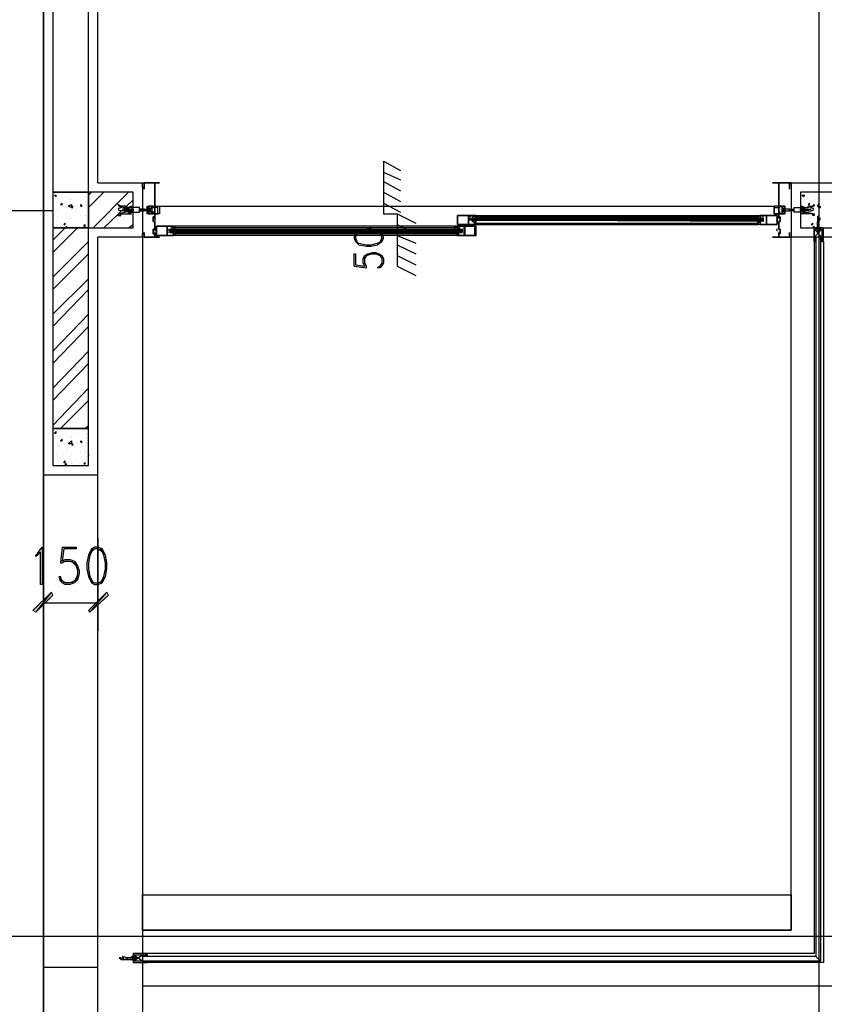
# Model space of a CAD drawing. Header units: millimetres. Extents: x 0 to 420, y 0 to 297.
# Tile 36 of 68: x 242 to 264, y 102 to 129. Entities that reach past the tile are written whole.
import ezdxf

# ---------------------------------------------------------------- set-up
doc = ezdxf.new("R2010")
doc.units = ezdxf.units.MM
doc.layers.add('FILL_000000', color=7, linetype='Continuous')
doc.layers.add('LINE_000000', color=7, linetype='Continuous')

msp = doc.modelspace()

# ---------------------------------------------------------------- hatches: boundary and pattern name
at = {"layer": 'FILL_000000'}
h = msp.add_hatch(color=7, dxfattribs=at)
h.dxf.hatch_style = 1
h.paths.add_polyline_path([(243.036, 113.623), (242.612, 113.072), (242.528, 113.115), (243.036, 113.623)])
h = msp.add_hatch(color=7, dxfattribs=at)
h.dxf.hatch_style = 1
h.paths.add_polyline_path([(243.078, 113.538), (243.036, 113.623), (242.612, 113.072), (243.078, 113.538)])
h = msp.add_hatch(color=7, dxfattribs=at)
h.dxf.hatch_style = 1
h.paths.add_polyline_path([(244.052, 113.115), (244.094, 113.072), (244.56, 113.623), (244.052, 113.115)])
h = msp.add_hatch(color=7, dxfattribs=at)
h.dxf.hatch_style = 1
h.paths.add_polyline_path([(244.094, 113.072), (244.56, 113.623), (244.602, 113.538), (244.094, 113.072)])

# ---------------------------------------------------------------- linework, layer by layer
at = {"layer": 'LINE_000000', "lineweight": 25}
for p, q in [((242.824, 255.101), (242.824, 63.754)), ((264.075, 246.084), (264.075, 63.754)), ((242.824, 103.336), (242.824, 209.338)), ((252.137, 125.434), (252.137, 123.994)), ((252.137, 125.434), (252.603, 125.18)), ((252.137, 125.137), (252.603, 124.926)), ((245.533, 124.841), (245.533, 124.841)), ((245.533, 124.799), (245.533, 124.799)), ((252.137, 124.883), (252.603, 124.629)), ((263.271, 124.841), (263.271, 124.841)), ((263.313, 124.841), (263.313, 123.359)), ((263.313, 124.841), (263.313, 124.841)), ((263.313, 124.841), (263.313, 124.841)), ((263.313, 124.799), (263.313, 124.799)), ((243.12, 124.502), (243.163, 124.502)), ((243.12, 124.502), (243.163, 124.46)), ((243.163, 124.46), (243.163, 124.502)), ((244.052, 124.502), (244.136, 124.587)), ((244.052, 124.164), (244.475, 124.587)), ((244.179, 123.613), (245.152, 124.587)), ((252.137, 124.587), (252.603, 124.333)), ((263.61, 124.502), (263.694, 124.502)), ((263.61, 124.502), (263.652, 124.46)), ((263.652, 124.46), (263.694, 124.502)), ((243.205, 124.375), (243.205, 124.375)), ((243.205, 124.333), (243.205, 124.333)), ((243.247, 124.418), (243.247, 124.418)), ((243.29, 124.248), (243.332, 124.291)), ((243.29, 124.248), (243.332, 124.248)), ((243.332, 124.248), (243.332, 124.291)), ((243.459, 124.46), (243.459, 124.46)), ((243.501, 124.375), (243.501, 124.375)), ((243.586, 124.375), (243.586, 124.375)), ((243.586, 124.375), (243.586, 124.375)), ((243.586, 124.164), (243.628, 124.206)), ((243.628, 124.164), (243.628, 124.206)), ((243.713, 124.206), (243.713, 124.206)), ((243.755, 124.46), (243.755, 124.46)), ((243.84, 124.206), (243.84, 124.248)), ((243.882, 124.206), (243.84, 124.248)), ((243.84, 124.206), (243.882, 124.206)), ((243.967, 124.46), (243.967, 124.46)), ((244.009, 124.46), (244.009, 124.46)), ((244.009, 124.333), (244.009, 124.333)), ((244.009, 124.248), (244.009, 124.248)), ((244.009, 124.206), (244.009, 124.206)), ((244.475, 123.613), (245.279, 124.375)), ((245.787, 123.994), (245.703, 124.206)), ((245.999, 124.206), (262.848, 124.206)), ((252.137, 124.291), (252.603, 124.037)), ((263.059, 123.994), (263.144, 124.206)), ((263.694, 124.375), (263.694, 124.375)), ((263.694, 124.333), (263.694, 124.333)), ((263.779, 124.418), (263.779, 124.418)), ((263.779, 124.248), (263.821, 124.291)), ((263.779, 124.248), (263.821, 124.248)), ((263.821, 124.248), (263.821, 124.291)), ((263.948, 124.46), (263.948, 124.46)), ((263.991, 124.375), (263.991, 124.375)), ((264.075, 124.375), (264.075, 124.375)), ((264.075, 124.164), (264.118, 124.206)), ((264.118, 124.375), (264.118, 124.375)), ((264.118, 124.164), (264.118, 124.206)), ((264.202, 124.206), (264.202, 124.206)), ((243.078, 124.079), (233.341, 124.079)), ((243.078, 124.079), (233.341, 124.079)), ((243.205, 124.079), (243.205, 124.079)), ((243.247, 124.121), (243.247, 124.121)), ((243.247, 124.121), (243.247, 124.121)), ((243.459, 123.994), (243.459, 123.994)), ((243.544, 124.164), (243.544, 124.164)), ((243.586, 124.164), (243.628, 124.164)), ((243.586, 124.121), (243.586, 124.121)), ((243.84, 123.952), (243.84, 123.952)), ((243.84, 123.952), (243.84, 123.952)), ((243.967, 123.952), (243.967, 123.952)), ((243.967, 123.952), (243.967, 123.952)), ((244.009, 123.952), (244.009, 123.952)), ((245.068, 124.121), (244.983, 124.121)), ((245.025, 124.079), (244.983, 124.079)), ((245.025, 124.079), (245.068, 124.121)), ((245.025, 124.079), (245.068, 124.079)), ((245.068, 124.121), (245.068, 124.121)), ((245.068, 124.079), (245.068, 124.079)), ((245.068, 124.079), (245.068, 124.079)), ((245.11, 124.121), (245.11, 124.121)), ((245.152, 124.121), (245.11, 124.121)), ((245.11, 124.079), (245.11, 124.079)), ((245.11, 124.079), (245.152, 124.079)), ((245.152, 124.121), (245.152, 124.121)), ((245.152, 124.079), (245.152, 124.079)), ((245.152, 124.079), (245.152, 124.079)), ((245.152, 124.079), (245.195, 124.079)), ((245.237, 124.121), (245.195, 124.121)), ((245.195, 124.079), (245.195, 124.121)), ((245.195, 124.121), (245.195, 124.121)), ((245.195, 124.079), (245.195, 124.079)), ((245.195, 124.079), (245.237, 124.079)), ((245.195, 124.079), (245.195, 124.079)), ((245.237, 124.121), (245.237, 124.121)), ((245.279, 124.121), (245.237, 124.121)), ((245.237, 124.079), (245.237, 124.079)), ((245.237, 124.079), (245.237, 124.079)), ((245.237, 124.079), (245.279, 124.079)), ((245.279, 124.121), (245.279, 124.121)), ((245.279, 124.121), (245.279, 124.121)), ((245.279, 124.079), (245.279, 124.079)), ((245.279, 124.079), (245.279, 124.079)), ((245.279, 124.079), (245.279, 124.079)), ((245.449, 124.079), (245.449, 124.121)), ((245.449, 124.121), (245.449, 124.121)), ((245.449, 124.121), (245.449, 124.121)), ((245.491, 124.121), (245.449, 124.121)), ((245.449, 124.079), (245.449, 124.079)), ((245.449, 124.079), (245.491, 124.079)), ((245.491, 124.121), (245.491, 124.121)), ((245.491, 124.121), (245.491, 124.121)), ((245.533, 124.121), (245.491, 124.121)), ((245.491, 124.079), (245.491, 124.079)), ((245.491, 124.079), (245.491, 124.079)), ((245.491, 124.079), (245.491, 124.079)), ((245.491, 124.079), (245.533, 124.079)), ((245.533, 124.121), (245.533, 124.121)), ((245.576, 124.121), (245.533, 124.121)), ((245.533, 124.079), (245.533, 124.079)), ((245.533, 124.079), (245.533, 124.079)), ((245.533, 124.079), (245.576, 124.079)), ((245.533, 124.079), (245.533, 124.079)), ((245.576, 124.121), (245.576, 124.121)), ((245.576, 124.079), (245.576, 124.121)), ((245.576, 124.121), (245.576, 124.121)), ((252.137, 123.994), (252.518, 123.994)), ((252.518, 123.994), (252.518, 122.555)), ((252.518, 123.994), (253.026, 123.74)), ((254.677, 123.952), (262.424, 123.952)), ((262.975, 124.037), (262.975, 124.037)), ((263.271, 124.121), (263.313, 124.121)), ((263.271, 124.121), (263.271, 124.121)), ((263.271, 124.121), (263.271, 124.121)), ((263.271, 124.079), (263.271, 124.079)), ((263.313, 124.121), (263.356, 124.121)), ((263.313, 124.121), (263.313, 124.121)), ((263.356, 124.079), (263.313, 124.079)), ((263.313, 124.079), (263.313, 124.079)), ((263.356, 124.121), (263.356, 124.121)), ((263.398, 124.079), (263.356, 124.121)), ((263.356, 124.121), (263.398, 124.121)), ((263.356, 124.121), (263.356, 124.121)), ((263.356, 124.121), (263.356, 124.121)), ((263.356, 124.079), (263.356, 124.079)), ((263.398, 124.079), (263.356, 124.079)), ((263.356, 124.079), (263.356, 124.079)), ((263.356, 124.079), (263.356, 124.079)), ((263.356, 124.079), (263.356, 124.079)), ((263.398, 124.121), (263.398, 124.121)), ((263.398, 124.121), (263.398, 124.121)), ((263.398, 124.121), (263.398, 124.121)), ((263.398, 124.079), (263.398, 124.079)), ((263.567, 124.121), (263.61, 124.121)), ((263.567, 124.121), (263.567, 124.121)), ((263.567, 124.121), (263.567, 124.121)), ((263.567, 124.079), (263.567, 124.079)), ((263.567, 124.079), (263.567, 124.079)), ((263.61, 124.079), (263.567, 124.079)), ((263.567, 124.079), (263.567, 124.079)), ((263.61, 124.121), (263.61, 124.121)), ((263.652, 124.079), (263.61, 124.121)), ((263.61, 124.121), (263.652, 124.121)), ((263.61, 124.121), (263.61, 124.121)), ((263.61, 124.121), (263.61, 124.121)), ((263.61, 124.079), (263.61, 124.079)), ((263.61, 124.079), (263.61, 124.079)), ((263.652, 124.079), (263.61, 124.079)), ((263.61, 124.079), (263.61, 124.079)), ((263.61, 124.079), (263.61, 124.079)), ((263.652, 124.121), (263.652, 124.121)), ((263.652, 124.121), (263.694, 124.121)), ((263.652, 124.121), (263.652, 124.121)), ((263.652, 124.079), (263.652, 124.079)), ((263.652, 124.079), (263.652, 124.079)), ((263.652, 124.079), (263.652, 124.079)), ((263.694, 124.121), (263.737, 124.121)), ((263.694, 124.121), (263.694, 124.121)), ((263.694, 124.079), (263.694, 124.079)), ((263.737, 124.079), (263.694, 124.079)), ((263.694, 124.079), (263.694, 124.079)), ((263.737, 124.121), (263.737, 124.121)), ((263.737, 124.121), (263.737, 124.121)), ((263.779, 124.079), (263.737, 124.121)), ((263.737, 124.121), (263.737, 124.121)), ((263.737, 124.121), (263.779, 124.121)), ((263.737, 124.121), (263.737, 124.121)), ((263.737, 124.121), (263.737, 124.121)), ((263.737, 124.079), (263.737, 124.079)), ((263.779, 124.079), (263.737, 124.079)), ((263.737, 124.079), (263.737, 124.079)), ((263.779, 124.121), (263.779, 124.121)), ((263.779, 124.121), (263.864, 124.121)), ((263.779, 124.079), (263.779, 124.079)), ((263.779, 124.079), (263.864, 124.079)), ((263.948, 123.994), (263.948, 123.994)), ((264.033, 124.164), (264.033, 124.164)), ((264.075, 124.164), (264.118, 124.164)), ((264.075, 124.121), (264.075, 124.121)), ((243.078, 123.783), (243.078, 123.783)), ((243.205, 123.91), (243.205, 123.91)), ((243.205, 123.825), (243.205, 123.825)), ((243.332, 123.867), (243.332, 123.867)), ((243.374, 123.698), (243.417, 123.74)), ((243.374, 123.698), (243.417, 123.698)), ((243.417, 123.698), (243.417, 123.74)), ((243.417, 123.613), (243.459, 123.656)), ((243.417, 123.613), (243.459, 123.656)), ((243.544, 123.867), (243.544, 123.867)), ((243.586, 123.867), (243.586, 123.867)), ((243.586, 123.867), (243.586, 123.867)), ((243.628, 123.656), (243.628, 123.656)), ((243.798, 123.656), (243.798, 123.656)), ((243.925, 123.656), (243.967, 123.698)), ((243.925, 123.656), (243.967, 123.613)), ((243.967, 123.613), (243.967, 123.698)), ((243.967, 123.698), (243.967, 123.698)), ((244.009, 123.867), (244.009, 123.867)), ((244.052, 123.867), (244.052, 123.91)), ((244.052, 123.867), (244.052, 123.867)), ((245.152, 123.613), (245.279, 123.698)), ((245.872, 123.867), (245.872, 123.867)), ((245.872, 123.867), (245.872, 123.867)), ((245.872, 123.825), (245.872, 123.825)), ((245.872, 123.783), (245.872, 123.783)), ((245.914, 123.825), (245.914, 123.825)), ((254.169, 123.656), (246.422, 123.656)), ((252.518, 123.698), (253.026, 123.444)), ((262.551, 123.867), (254.55, 123.867)), ((254.593, 123.867), (254.593, 123.867)), ((254.593, 123.867), (254.593, 123.867)), ((254.593, 123.867), (254.593, 123.867)), ((254.593, 123.825), (254.593, 123.825)), ((254.593, 123.825), (254.593, 123.825)), ((254.593, 123.783), (254.593, 123.783)), ((254.635, 123.91), (254.635, 123.91)), ((254.635, 123.867), (254.635, 123.867)), ((254.635, 123.783), (254.635, 123.783)), ((254.635, 123.74), (254.635, 123.783)), ((254.635, 123.74), (254.635, 123.74)), ((254.677, 123.91), (262.424, 123.91)), ((254.677, 123.867), (254.677, 123.867)), ((254.677, 123.867), (254.677, 123.867)), ((254.677, 123.867), (254.677, 123.867)), ((254.677, 123.825), (254.677, 123.825)), ((254.677, 123.783), (254.677, 123.783)), ((254.677, 123.783), (254.677, 123.783)), ((254.677, 123.74), (262.424, 123.74)), ((254.677, 123.698), (262.424, 123.698)), ((262.424, 123.867), (262.424, 123.867)), ((262.424, 123.867), (262.424, 123.867)), ((262.424, 123.867), (262.424, 123.867)), ((262.424, 123.825), (262.424, 123.825)), ((262.424, 123.783), (262.424, 123.783)), ((262.424, 123.783), (262.424, 123.783)), ((262.467, 123.91), (262.467, 123.91)), ((262.467, 123.867), (262.467, 123.867)), ((262.467, 123.783), (262.467, 123.783)), ((262.467, 123.74), (262.467, 123.783)), ((262.467, 123.74), (262.467, 123.74)), ((262.509, 123.867), (262.509, 123.867)), ((262.509, 123.867), (262.509, 123.867)), ((262.509, 123.867), (262.509, 123.867)), ((262.509, 123.825), (262.509, 123.825)), ((262.509, 123.825), (262.509, 123.825)), ((262.509, 123.783), (262.509, 123.783)), ((262.932, 123.867), (262.932, 123.867)), ((262.932, 123.825), (262.932, 123.825)), ((262.932, 123.783), (262.932, 123.783)), ((262.975, 123.867), (262.975, 123.867)), ((262.975, 123.825), (262.975, 123.825)), ((263.61, 123.783), (263.61, 123.783)), ((263.694, 123.91), (263.694, 123.91)), ((263.694, 123.825), (263.694, 123.825)), ((263.821, 123.867), (263.821, 123.867)), ((263.864, 123.698), (263.906, 123.74)), ((263.864, 123.698), (263.906, 123.698)), ((263.906, 123.698), (263.906, 123.74)), ((263.906, 123.613), (263.948, 123.656)), ((263.948, 123.613), (263.948, 123.656)), ((264.033, 123.91), (264.033, 123.867)), ((264.033, 123.867), (264.033, 123.867)), ((264.033, 123.783), (264.033, 123.571)), ((264.075, 123.91), (264.075, 123.867)), ((264.075, 123.867), (264.075, 123.867)), ((264.118, 123.867), (264.118, 123.867)), ((264.118, 123.656), (264.118, 123.656)), ((243.078, 123.275), (243.417, 123.613)), ((243.078, 122.936), (243.755, 123.613)), ((243.417, 123.613), (243.417, 123.613)), ((243.586, 123.613), (243.586, 123.613)), ((245.872, 123.571), (245.872, 123.571)), ((245.872, 123.529), (245.872, 123.529)), ((245.872, 123.486), (245.872, 123.486)), ((245.872, 123.486), (245.872, 123.486)), ((245.914, 123.529), (245.914, 123.529)), ((246.295, 123.529), (246.295, 123.529)), ((246.295, 123.486), (246.295, 123.486)), ((246.295, 123.486), (254.296, 123.486)), ((246.338, 123.571), (246.338, 123.571)), ((246.338, 123.571), (246.338, 123.571)), ((246.338, 123.529), (246.338, 123.529)), ((246.338, 123.486), (246.338, 123.486)), ((246.338, 123.486), (246.338, 123.486)), ((246.38, 123.613), (246.38, 123.613)), ((246.38, 123.613), (246.38, 123.571)), ((246.38, 123.444), (246.38, 123.444)), ((254.169, 123.613), (246.422, 123.613)), ((246.422, 123.571), (246.422, 123.571)), ((246.422, 123.571), (246.422, 123.571)), ((246.422, 123.529), (246.422, 123.529)), ((246.422, 123.529), (246.422, 123.529)), ((246.422, 123.486), (246.422, 123.486)), ((246.422, 123.486), (246.422, 123.486)), ((254.169, 123.444), (246.422, 123.444)), ((254.169, 123.402), (246.422, 123.402)), ((252.518, 123.402), (253.026, 123.19)), ((254.169, 123.571), (254.169, 123.571)), ((254.169, 123.571), (254.169, 123.571)), ((254.169, 123.529), (254.169, 123.529)), ((254.169, 123.529), (254.169, 123.529)), ((254.169, 123.486), (254.169, 123.486)), ((254.169, 123.486), (254.169, 123.486)), ((254.212, 123.613), (254.212, 123.613)), ((254.212, 123.613), (254.212, 123.571)), ((254.212, 123.571), (254.212, 123.571)), ((254.212, 123.571), (254.212, 123.571)), ((254.212, 123.529), (254.212, 123.529)), ((254.212, 123.486), (254.212, 123.486)), ((254.212, 123.486), (254.212, 123.486)), ((254.212, 123.444), (254.212, 123.444)), ((254.254, 123.529), (254.254, 123.529)), ((254.254, 123.486), (254.254, 123.486)), ((262.932, 123.571), (262.932, 123.571)), ((262.932, 123.529), (262.932, 123.529)), ((262.932, 123.486), (262.932, 123.486)), ((262.975, 123.529), (262.975, 123.529)), ((262.975, 123.486), (262.975, 123.486)), ((263.906, 123.613), (263.948, 123.613)), ((264.033, 123.571), (264.118, 123.571)), ((264.033, 123.571), (264.033, 123.571)), ((264.033, 123.571), (264.033, 123.571)), ((264.033, 123.571), (264.033, 123.529)), ((264.033, 123.529), (264.033, 123.529)), ((264.033, 123.529), (264.033, 123.486)), ((264.075, 123.529), (264.033, 123.529)), ((264.075, 123.613), (264.075, 123.613)), ((264.075, 123.571), (264.075, 123.529)), ((264.075, 123.571), (264.075, 123.571)), ((264.075, 123.529), (264.075, 123.486)), ((264.075, 123.529), (264.075, 123.529)), ((264.118, 123.571), (264.118, 123.571)), ((264.118, 123.571), (264.118, 123.571)), ((264.118, 123.529), (264.118, 123.529)), ((243.078, 122.259), (244.052, 123.232)), ((245.533, 123.359), (245.533, 123.359)), ((245.533, 123.359), (245.533, 123.359)), ((245.533, 123.359), (245.533, 101.346)), ((252.518, 123.148), (253.026, 122.894)), ((263.271, 123.359), (263.271, 123.359)), ((263.271, 123.359), (263.271, 123.359)), ((263.271, 123.359), (263.271, 123.359)), ((263.271, 123.359), (263.271, 123.359)), ((263.948, 123.359), (263.313, 123.359)), ((263.313, 123.359), (263.313, 123.359)), ((263.313, 123.359), (263.313, 123.359)), ((263.313, 123.359), (263.313, 123.359)), ((263.313, 123.359), (263.313, 123.359)), ((263.948, 123.317), (263.991, 123.359)), ((263.991, 123.275), (263.948, 123.317)), ((263.948, 123.275), (263.991, 123.275)), ((263.948, 123.232), (263.991, 123.232)), ((263.991, 123.317), (263.991, 123.359)), ((264.118, 123.317), (264.16, 123.359)), ((264.16, 123.317), (264.118, 123.359)), ((264.118, 123.275), (264.16, 123.317)), ((264.16, 123.275), (264.118, 123.317)), ((264.118, 123.232), (264.16, 123.275)), ((264.16, 123.232), (264.118, 123.275)), ((264.16, 123.232), (264.118, 123.232)), ((243.078, 121.92), (244.052, 122.894)), ((252.518, 122.851), (253.026, 122.597)), ((252.095, 122.64), (252.01, 122.513)), ((251.333, 122.555), (251.672, 122.513)), ((252.518, 122.555), (253.026, 122.301)), ((243.078, 121.243), (244.052, 122.216)), ((243.078, 120.904), (244.052, 121.92)), ((243.078, 120.227), (244.052, 121.243)), ((243.078, 119.888), (244.052, 120.904)), ((243.078, 119.211), (244.052, 120.227)), ((243.078, 118.872), (244.052, 119.888)), ((243.078, 118.195), (244.052, 119.211)), ((243.29, 118.11), (244.052, 118.872)), ((243.12, 117.983), (243.163, 118.025)), ((243.12, 117.983), (243.163, 117.983)), ((243.163, 117.983), (243.163, 118.025)), ((243.755, 117.983), (243.755, 117.983)), ((243.967, 118.11), (244.052, 118.195)), ((243.205, 117.898), (243.205, 117.898)), ((243.205, 117.856), (243.205, 117.856)), ((243.247, 117.898), (243.247, 117.898)), ((243.29, 117.771), (243.332, 117.814)), ((243.29, 117.771), (243.332, 117.771)), ((243.332, 117.771), (243.332, 117.814)), ((243.459, 117.941), (243.459, 117.941)), ((243.501, 117.856), (243.501, 117.856)), ((243.586, 117.898), (243.586, 117.898)), ((243.586, 117.856), (243.586, 117.856)), ((243.84, 117.729), (243.84, 117.771)), ((243.882, 117.729), (243.84, 117.771)), ((243.84, 117.729), (243.882, 117.729)), ((243.967, 117.941), (243.967, 117.941)), ((244.009, 117.941), (244.009, 117.941)), ((244.009, 117.856), (244.009, 117.856)), ((244.009, 117.729), (244.009, 117.729)), ((243.205, 117.602), (243.205, 117.602)), ((243.247, 117.644), (243.247, 117.644)), ((243.247, 117.644), (243.247, 117.644)), ((243.459, 117.475), (243.459, 117.475)), ((243.544, 117.687), (243.544, 117.687)), ((243.586, 117.687), (243.628, 117.687)), ((243.586, 117.687), (243.628, 117.644)), ((243.586, 117.644), (243.586, 117.644)), ((243.628, 117.644), (243.628, 117.687)), ((243.713, 117.687), (243.713, 117.687)), ((243.84, 117.475), (243.84, 117.475)), ((244.009, 117.687), (244.009, 117.687)), ((244.009, 117.475), (244.009, 117.475)), ((243.078, 117.263), (243.078, 117.263)), ((243.205, 117.39), (243.205, 117.39)), ((243.205, 117.348), (243.205, 117.348)), ((243.332, 117.39), (243.332, 117.39)), ((243.374, 117.179), (243.417, 117.221)), ((243.374, 117.179), (243.417, 117.179)), ((243.417, 117.179), (243.417, 117.221)), ((243.544, 117.348), (243.544, 117.348)), ((243.586, 117.39), (243.586, 117.39)), ((243.586, 117.39), (243.586, 117.39)), ((243.798, 117.179), (243.798, 117.179)), ((243.84, 117.433), (243.84, 117.433)), ((243.925, 117.136), (243.967, 117.179)), ((243.967, 117.433), (243.967, 117.433)), ((243.967, 117.433), (243.967, 117.433)), ((243.967, 117.136), (243.967, 117.179)), ((243.967, 117.179), (243.967, 117.179)), ((244.009, 117.348), (244.009, 117.348)), ((244.052, 117.39), (244.052, 117.39)), ((244.052, 117.39), (244.052, 117.348)), ((243.417, 117.136), (243.459, 117.136)), ((243.417, 117.136), (243.417, 117.094)), ((243.417, 117.094), (243.459, 117.136)), ((243.586, 117.136), (243.586, 117.136)), ((243.628, 117.136), (243.628, 117.136)), ((243.925, 117.136), (243.967, 117.136)), ((242.824, 116.84), (244.306, 116.84)), ((242.824, 115.104), (242.824, 112.564)), ((244.306, 115.104), (244.306, 112.564)), ((243.332, 114.85), (243.29, 114.427)), ((243.417, 113.877), (243.29, 113.961)), ((242.824, 113.326), (244.306, 113.326)), ((318.77, 104.182), (216.366, 104.182)), ((245.533, 103.674), (245.533, 103.674)), ((245.533, 103.632), (245.576, 103.674)), ((245.576, 103.632), (245.618, 103.674)), ((245.618, 103.632), (245.576, 103.674)), ((245.618, 103.632), (245.66, 103.674)), ((245.66, 103.674), (245.618, 103.674)), ((245.66, 103.674), (245.66, 103.632)), ((244.941, 103.59), (244.983, 103.59)), ((244.941, 103.547), (244.983, 103.547)), ((245.068, 103.59), (245.068, 103.59)), ((245.11, 103.59), (245.279, 103.59)), ((245.237, 103.59), (245.279, 103.59)), ((245.279, 103.547), (245.279, 103.632)), ((245.279, 103.632), (245.279, 103.632)), ((245.279, 103.547), (245.279, 103.632)), ((245.279, 103.547), (245.279, 103.547)), ((245.322, 103.632), (245.322, 103.632)), ((245.322, 103.547), (245.322, 103.632)), ((245.322, 103.632), (245.322, 103.632)), ((245.322, 103.59), (245.322, 103.59)), ((245.322, 103.59), (245.364, 103.59)), ((245.322, 103.59), (245.364, 103.59)), ((245.322, 103.547), (245.322, 103.547)), ((245.322, 103.547), (245.322, 103.547)), ((245.66, 103.505), (245.66, 103.505)), ((263.991, 103.632), (264.118, 103.505)), ((242.824, 103.336), (244.306, 103.336)), ((245.533, 102.828), (264.837, 102.828))]:
    msp.add_line(p, q, dxfattribs=at)
for points in [[(244.306, 124.841), (244.306, 159.554), (252.857, 159.554), (252.857, 160.74), (244.306, 160.74), (244.306, 172.72), (268.309, 172.72), (268.309, 160.74), (259.8, 160.74), (259.8, 159.554)], [(244.306, 124.841), (245.533, 124.841), (245.533, 123.359), (244.306, 123.359)], [(245.533, 124.799), (245.533, 124.841), (245.533, 124.799), (245.533, 124.841)], [(263.271, 124.841), (263.313, 124.841), (263.271, 124.799)], [(263.313, 124.799), (263.313, 124.799), (263.313, 124.841), (263.271, 124.841), (263.271, 124.799)], [(263.313, 124.841), (264.837, 124.841), (264.837, 123.359), (264.202, 123.359)], [(245.703, 123.994), (245.703, 124.206), (245.787, 124.206), (245.787, 123.994), (245.703, 123.994), (245.787, 124.206)], [(263.144, 123.994), (263.144, 124.206), (263.059, 124.206), (263.059, 123.994), (263.144, 123.994), (263.059, 124.206)], [(244.956, 124.164), (244.944, 124.163), (244.932, 124.161), (244.92, 124.158), (244.909, 124.154), (244.898, 124.149), (244.888, 124.144), (244.877, 124.137), (244.868, 124.13)], [(244.868, 124.113), (244.877, 124.105), (244.888, 124.099), (244.898, 124.093), (244.909, 124.089), (244.92, 124.085), (244.932, 124.082), (244.944, 124.08), (244.956, 124.079)], [(245.11, 124.079), (245.068, 124.079), (245.11, 124.121), (245.068, 124.121), (245.068, 124.079)], [(245.152, 124.079), (245.152, 124.121), (245.11, 124.079), (245.11, 124.121), (245.11, 124.079)], [(245.152, 124.121), (245.195, 124.121), (245.152, 124.079), (245.195, 124.121)], [(245.152, 123.994), (245.237, 123.994), (245.152, 124.037)], [(245.237, 124.079), (245.237, 124.121), (245.195, 124.079)], [(245.279, 124.079), (245.279, 124.121), (245.237, 124.079), (245.237, 124.121)], [(245.491, 124.079), (245.491, 124.121), (245.449, 124.079)], [(245.533, 124.121), (245.491, 124.079), (245.533, 124.121), (245.533, 124.079), (245.576, 124.121)], [(245.576, 124.121), (245.703, 124.121), (245.703, 124.079), (245.703, 124.037), (245.703, 124.079), (245.576, 124.079)], [(254.565, 123.91), (254.573, 123.91), (254.58, 123.91), (254.588, 123.912), (254.595, 123.914), (254.602, 123.917), (254.608, 123.921), (254.614, 123.926), (254.62, 123.932)], [(254.677, 123.889), (254.676, 123.9), (254.674, 123.91), (254.669, 123.919), (254.664, 123.928), (254.657, 123.935), (254.649, 123.941), (254.64, 123.946), (254.63, 123.95)], [(262.429, 123.95), (262.419, 123.946), (262.41, 123.941), (262.402, 123.935), (262.396, 123.928), (262.39, 123.919), (262.386, 123.91), (262.383, 123.9), (262.382, 123.889)], [(262.44, 123.932), (262.445, 123.926), (262.451, 123.921), (262.457, 123.917), (262.464, 123.914), (262.472, 123.912), (262.479, 123.91), (262.487, 123.91), (262.494, 123.91)], [(263.271, 124.121), (263.144, 124.121), (263.144, 124.079), (263.144, 124.037), (263.144, 124.079), (263.271, 124.079)], [(263.313, 124.079), (263.271, 124.079), (263.271, 124.121)], [(263.313, 124.079), (263.313, 124.121), (263.356, 124.079)], [(263.356, 124.079), (263.356, 124.121), (263.398, 124.079)], [(263.567, 124.121), (263.567, 124.079), (263.567, 124.121), (263.61, 124.079)], [(263.61, 124.079), (263.61, 124.121), (263.652, 124.079)], [(263.694, 123.994), (263.61, 123.994), (263.694, 124.037)], [(263.694, 124.121), (263.694, 124.079), (263.694, 124.121), (263.737, 124.079), (263.737, 124.121)], [(263.779, 124.121), (263.779, 124.079), (263.737, 124.121)], [(263.936, 124.13), (263.927, 124.137), (263.917, 124.144), (263.906, 124.149), (263.895, 124.154), (263.884, 124.158), (263.872, 124.161), (263.861, 124.163), (263.849, 124.164)], [(263.849, 124.079), (263.861, 124.08), (263.872, 124.082), (263.884, 124.085), (263.895, 124.089), (263.906, 124.093), (263.917, 124.099), (263.927, 124.105), (263.936, 124.113)], [(245.883, 123.881), (245.878, 123.873), (245.875, 123.864), (245.873, 123.855), (245.872, 123.846), (245.873, 123.837), (245.875, 123.828), (245.878, 123.819), (245.883, 123.811)], [(245.876, 123.868), (245.874, 123.862), (245.873, 123.857), (245.872, 123.852), (245.872, 123.846), (245.872, 123.841), (245.873, 123.835), (245.874, 123.83), (245.876, 123.825)], [(246.422, 123.593), (246.421, 123.604), (246.419, 123.614), (246.414, 123.623), (246.409, 123.631), (246.402, 123.639), (246.394, 123.645), (246.385, 123.65), (246.375, 123.654)], [(254.132, 123.654), (254.122, 123.65), (254.113, 123.645), (254.105, 123.639), (254.098, 123.631), (254.093, 123.623), (254.088, 123.614), (254.086, 123.604), (254.085, 123.593)], [(254.51, 123.877), (254.509, 123.869), (254.509, 123.862), (254.508, 123.854), (254.508, 123.846), (254.508, 123.838), (254.509, 123.831), (254.509, 123.823), (254.51, 123.815)], [(254.515, 123.918), (254.514, 123.915), (254.513, 123.913), (254.512, 123.91), (254.511, 123.908), (254.51, 123.905), (254.51, 123.903), (254.509, 123.9), (254.509, 123.897)], [(254.509, 123.837), (254.509, 123.835), (254.51, 123.832), (254.51, 123.829), (254.511, 123.827), (254.512, 123.824), (254.513, 123.822), (254.514, 123.819), (254.515, 123.817)], [(254.62, 123.761), (254.614, 123.766), (254.608, 123.771), (254.602, 123.775), (254.595, 123.778), (254.588, 123.781), (254.58, 123.782), (254.573, 123.783), (254.565, 123.782)], [(254.63, 123.742), (254.64, 123.746), (254.649, 123.751), (254.657, 123.757), (254.664, 123.765), (254.669, 123.773), (254.674, 123.782), (254.676, 123.792), (254.677, 123.803)], [(262.382, 123.803), (262.383, 123.792), (262.386, 123.782), (262.39, 123.773), (262.396, 123.765), (262.402, 123.757), (262.41, 123.751), (262.419, 123.746), (262.429, 123.742)], [(262.494, 123.782), (262.487, 123.783), (262.479, 123.782), (262.472, 123.781), (262.464, 123.778), (262.457, 123.775), (262.451, 123.771), (262.445, 123.766), (262.44, 123.761)], [(262.551, 123.897), (262.55, 123.9), (262.55, 123.903), (262.549, 123.905), (262.548, 123.908), (262.547, 123.91), (262.546, 123.913), (262.545, 123.915), (262.544, 123.918)], [(262.544, 123.817), (262.545, 123.819), (262.546, 123.822), (262.547, 123.824), (262.548, 123.827), (262.549, 123.829), (262.55, 123.832), (262.55, 123.835), (262.551, 123.837)], [(262.549, 123.815), (262.55, 123.823), (262.551, 123.831), (262.551, 123.838), (262.551, 123.846), (262.551, 123.854), (262.551, 123.862), (262.55, 123.869), (262.549, 123.877)], [(262.922, 123.811), (262.926, 123.819), (262.93, 123.828), (262.932, 123.837), (262.932, 123.846), (262.932, 123.855), (262.93, 123.864), (262.926, 123.873), (262.922, 123.881)], [(262.929, 123.825), (262.93, 123.83), (262.931, 123.835), (262.932, 123.841), (262.932, 123.846), (262.932, 123.852), (262.931, 123.857), (262.93, 123.862), (262.929, 123.868)], [(264.075, 123.825), (264.075, 123.783), (264.033, 123.783)], [(264.033, 123.529), (264.118, 123.529), (264.118, 123.571), (264.033, 123.571), (264.033, 123.783)], [(264.033, 123.698), (264.075, 123.698), (264.033, 123.656), (264.075, 123.656), (264.033, 123.613), (264.075, 123.656)], [(245.883, 123.585), (245.878, 123.577), (245.875, 123.568), (245.873, 123.559), (245.872, 123.55), (245.873, 123.541), (245.875, 123.532), (245.878, 123.523), (245.883, 123.515)], [(245.876, 123.571), (245.874, 123.566), (245.873, 123.561), (245.872, 123.555), (245.872, 123.55), (245.872, 123.544), (245.873, 123.539), (245.874, 123.534), (245.876, 123.528)], [(246.256, 123.581), (246.254, 123.573), (246.254, 123.565), (246.253, 123.558), (246.253, 123.55), (246.253, 123.542), (246.254, 123.534), (246.254, 123.527), (246.256, 123.519)], [(246.26, 123.579), (246.259, 123.577), (246.258, 123.574), (246.257, 123.572), (246.256, 123.569), (246.255, 123.567), (246.255, 123.564), (246.254, 123.561), (246.254, 123.559)], [(246.254, 123.499), (246.254, 123.496), (246.255, 123.493), (246.255, 123.491), (246.256, 123.488), (246.257, 123.486), (246.258, 123.483), (246.259, 123.481), (246.26, 123.478)], [(246.31, 123.614), (246.318, 123.613), (246.325, 123.614), (246.333, 123.615), (246.34, 123.618), (246.347, 123.621), (246.353, 123.625), (246.359, 123.63), (246.365, 123.635)], [(246.365, 123.464), (246.359, 123.47), (246.353, 123.475), (246.347, 123.479), (246.34, 123.482), (246.333, 123.484), (246.325, 123.486), (246.318, 123.486), (246.31, 123.486)], [(246.375, 123.446), (246.385, 123.45), (246.394, 123.455), (246.402, 123.461), (246.409, 123.468), (246.414, 123.477), (246.419, 123.486), (246.421, 123.496), (246.422, 123.507)], [(252.095, 123.444), (251.968, 123.486), (251.799, 123.529), (251.672, 123.529), (251.46, 123.486), (251.375, 123.444)], [(251.418, 123.486), (251.375, 123.359), (251.375, 123.317), (251.418, 123.232)], [(252.053, 123.232), (252.095, 123.317), (252.095, 123.359), (252.053, 123.486)], [(254.085, 123.507), (254.086, 123.496), (254.088, 123.486), (254.093, 123.477), (254.098, 123.468), (254.105, 123.461), (254.113, 123.455), (254.122, 123.45), (254.132, 123.446)], [(254.185, 123.635), (254.19, 123.63), (254.196, 123.625), (254.202, 123.621), (254.209, 123.618), (254.217, 123.615), (254.224, 123.614), (254.232, 123.613), (254.239, 123.614)], [(254.239, 123.486), (254.232, 123.486), (254.224, 123.486), (254.217, 123.484), (254.209, 123.482), (254.202, 123.479), (254.196, 123.475), (254.19, 123.47), (254.185, 123.464)], [(254.296, 123.559), (254.295, 123.561), (254.295, 123.564), (254.294, 123.567), (254.293, 123.569), (254.292, 123.572), (254.291, 123.574), (254.29, 123.577), (254.289, 123.579)], [(254.289, 123.478), (254.29, 123.481), (254.291, 123.483), (254.292, 123.486), (254.293, 123.488), (254.294, 123.491), (254.295, 123.493), (254.295, 123.496), (254.296, 123.499)], [(254.294, 123.519), (254.295, 123.527), (254.296, 123.534), (254.296, 123.542), (254.296, 123.55), (254.296, 123.558), (254.296, 123.565), (254.295, 123.573), (254.294, 123.581)], [(262.922, 123.515), (262.926, 123.523), (262.93, 123.532), (262.932, 123.541), (262.932, 123.55), (262.932, 123.559), (262.93, 123.568), (262.926, 123.577), (262.922, 123.585)], [(262.929, 123.528), (262.93, 123.534), (262.931, 123.539), (262.932, 123.544), (262.932, 123.55), (262.932, 123.555), (262.931, 123.561), (262.93, 123.566), (262.929, 123.571)], [(263.948, 123.571), (264.16, 123.359), (263.948, 123.359), (264.16, 123.571)], [(264.084, 123.606), (264.077, 123.609), (264.069, 123.611), (264.062, 123.613), (264.054, 123.613), (264.046, 123.613), (264.039, 123.611), (264.031, 123.609), (264.024, 123.606)], [(264.024, 123.536), (264.031, 123.533), (264.039, 123.531), (264.046, 123.529), (264.054, 123.529), (264.062, 123.529), (264.069, 123.531), (264.077, 123.533), (264.084, 123.536)], [(264.024, 123.494), (264.031, 123.491), (264.039, 123.488), (264.046, 123.487), (264.054, 123.486), (264.062, 123.487), (264.069, 123.488), (264.077, 123.491), (264.084, 123.494)], [(264.033, 123.529), (264.033, 123.571), (264.118, 123.571)], [(244.306, 101.346), (244.306, 116.84), (244.306, 123.359)], [(245.533, 104.352), (263.313, 104.352), (263.313, 123.359)], [(263.991, 123.359), (263.991, 103.632), (245.533, 103.632)], [(264.118, 123.359), (264.118, 103.505), (245.533, 103.505)], [(263.948, 123.232), (263.948, 103.717), (245.66, 103.717)], [(264.202, 123.232), (264.202, 103.463), (245.66, 103.463)], [(251.375, 123.232), (251.46, 123.19), (251.672, 123.148), (251.799, 123.148), (251.968, 123.19), (252.095, 123.232)], [(263.948, 123.275), (263.991, 123.232), (263.948, 123.232)], [(251.333, 122.555), (251.333, 122.894), (251.375, 122.894), (251.375, 122.597), (251.629, 122.555), (251.587, 122.64), (251.587, 122.767), (251.629, 122.851), (251.714, 122.894), (251.841, 122.936), (251.926, 122.936), (252.01, 122.894), (252.095, 122.851), (252.137, 122.767), (252.137, 122.64), (252.095, 122.555), (252.053, 122.513), (251.968, 122.513)], [(251.672, 122.513), (251.672, 122.555), (251.629, 122.64), (251.629, 122.767), (251.672, 122.851), (251.799, 122.894)], [(251.629, 122.767), (251.714, 122.894), (251.841, 122.894), (251.926, 122.894), (252.01, 122.894), (252.095, 122.767)], [(251.926, 122.894), (252.053, 122.851), (252.095, 122.767), (252.095, 122.64), (252.053, 122.555), (251.968, 122.513)], [(243.332, 114.85), (243.713, 114.85), (243.713, 114.808), (243.374, 114.808), (243.332, 114.469), (243.417, 114.512), (243.544, 114.512), (243.671, 114.469), (243.755, 114.342), (243.798, 114.215), (243.798, 114.131), (243.755, 113.961), (243.671, 113.877), (243.544, 113.834), (243.417, 113.834), (243.332, 113.877), (243.29, 113.919), (243.247, 114.046), (243.29, 114.046)], [(244.179, 114.808), (244.094, 114.639), (244.052, 114.427), (244.052, 114.258), (244.094, 114.046), (244.179, 113.877)], [(244.433, 114.723), (244.306, 114.808), (244.221, 114.808), (244.136, 114.723)], [(244.39, 113.877), (244.475, 114.046), (244.517, 114.258), (244.517, 114.427), (244.475, 114.639), (244.39, 114.808)], [(243.29, 114.427), (243.332, 114.427), (243.417, 114.469), (243.544, 114.469), (243.671, 114.427), (243.755, 114.258)], [(243.586, 114.469), (243.713, 114.342), (243.755, 114.215), (243.755, 114.131), (243.713, 113.961), (243.586, 113.877)], [(243.755, 114.088), (243.671, 113.919), (243.544, 113.877), (243.417, 113.877), (243.332, 113.919), (243.29, 114.046)], [(244.136, 113.919), (244.221, 113.877), (244.306, 113.877), (244.433, 113.919)], [(245.279, 103.505), (245.533, 103.674), (245.533, 103.505), (245.279, 103.674)], [(245.533, 103.632), (245.533, 103.674), (245.576, 103.632)], [(245.11, 103.547), (245.279, 103.547), (245.279, 103.632)], [(245.244, 103.641), (245.241, 103.634), (245.239, 103.626), (245.237, 103.619), (245.237, 103.611), (245.237, 103.603), (245.239, 103.596), (245.241, 103.588), (245.244, 103.581)], [(245.314, 103.581), (245.317, 103.588), (245.32, 103.596), (245.321, 103.603), (245.322, 103.611), (245.321, 103.619), (245.32, 103.626), (245.317, 103.634), (245.314, 103.641)], [(245.364, 103.59), (245.322, 103.59), (245.322, 103.547), (245.364, 103.547)], [(245.357, 103.581), (245.36, 103.588), (245.362, 103.596), (245.364, 103.603), (245.364, 103.611), (245.364, 103.619), (245.362, 103.626), (245.36, 103.634), (245.357, 103.641)], [(253.534, 95.631), (242.824, 95.631), (242.824, 103.336)]]:
    msp.add_lwpolyline(points, dxfattribs=at)
for points in [[(243.078, 124.587), (244.052, 124.587), (244.052, 159.639), (243.078, 159.639), (243.078, 124.587)], [(245.872, 123.994), (245.66, 123.994), (245.66, 124.206), (245.872, 124.206), (245.872, 124.841), (245.576, 124.841), (245.576, 124.756), (245.576, 124.672), (245.576, 124.714), (245.533, 124.714), (245.533, 124.841), (245.999, 124.841), (245.872, 124.841), (245.872, 124.206), (245.872, 124.164), (245.83, 124.164), (245.83, 124.206), (245.703, 124.206), (245.703, 124.079), (245.703, 123.994), (245.83, 123.994), (245.83, 124.037), (245.872, 124.037), (245.872, 123.994), (245.872, 123.867), (245.872, 123.91), (245.83, 123.91), (245.83, 123.783), (245.872, 123.783), (245.872, 123.571), (245.83, 123.571), (245.83, 123.444), (245.872, 123.444), (245.872, 123.486), (245.872, 123.359), (245.999, 123.359), (245.533, 123.359), (245.533, 123.444), (245.576, 123.444), (245.576, 123.486), (245.576, 123.444), (245.576, 123.359), (245.872, 123.359), (245.872, 123.444), (245.83, 123.444), (245.83, 123.571), (245.872, 123.571), (245.872, 123.783), (245.83, 123.783), (245.83, 123.91), (245.872, 123.91), (245.872, 123.994)], [(262.975, 123.994), (263.144, 123.994), (263.144, 124.206), (262.975, 124.206), (262.975, 124.841), (263.271, 124.841), (263.271, 124.756), (263.271, 124.672), (263.271, 124.714), (263.271, 124.841), (262.805, 124.841), (262.975, 124.841), (262.975, 124.206), (262.975, 124.164), (262.975, 124.206), (263.144, 124.206), (263.144, 124.079), (263.144, 123.994), (262.975, 123.994), (262.975, 124.037), (262.975, 123.994), (262.975, 123.867), (262.975, 123.91), (263.017, 123.91), (263.017, 123.783), (262.975, 123.783), (262.975, 123.571), (263.017, 123.571), (263.017, 123.444), (262.975, 123.444), (262.975, 123.486), (262.975, 123.359), (262.805, 123.359), (263.271, 123.359), (263.271, 123.444), (263.271, 123.486), (263.271, 123.444), (263.271, 123.359), (262.975, 123.359), (262.975, 123.444), (263.017, 123.444), (263.017, 123.571), (262.975, 123.571), (262.975, 123.783), (263.017, 123.783), (263.017, 123.91), (262.975, 123.91), (262.975, 123.994)], [(244.052, 124.587), (243.078, 124.587), (243.078, 123.613), (244.052, 123.613), (244.052, 124.587)], [(244.052, 124.587), (244.052, 123.613), (245.279, 123.613), (245.279, 124.587), (244.052, 124.587)], [(264.583, 124.587), (263.567, 124.587), (263.567, 123.613), (264.583, 123.613), (264.583, 124.587)], [(243.501, 124.206), (243.586, 124.248), (243.586, 124.164), (243.501, 124.206)], [(245.279, 124.079), (245.237, 124.079), (244.898, 123.994), (244.856, 123.952), (244.941, 123.952), (244.941, 123.994), (244.983, 123.994), (245.025, 123.994), (245.068, 123.994), (245.11, 123.994), (245.152, 123.994), (245.152, 124.037), (245.195, 124.037), (245.237, 124.037), (245.449, 124.037), (245.449, 124.164), (245.237, 124.164), (245.195, 124.164), (245.152, 124.164), (245.11, 124.164), (245.068, 124.164), (245.068, 124.206), (245.025, 124.206), (244.983, 124.206), (244.941, 124.206), (244.856, 124.248), (244.898, 124.206), (245.237, 124.121), (245.279, 124.121), (245.279, 124.079)], [(245.152, 124.164), (245.237, 124.206), (245.152, 124.164)], [(245.872, 124.037), (245.83, 124.037), (245.787, 124.037), (245.872, 124.037), (245.872, 124.164), (245.787, 124.164), (245.83, 124.164), (245.872, 124.164), (245.872, 124.206), (245.999, 124.206), (245.999, 123.994), (245.872, 123.994), (245.872, 124.037)], [(262.975, 124.037), (263.017, 124.037), (262.975, 124.037), (262.975, 124.164), (263.017, 124.164), (262.975, 124.164), (262.975, 124.206), (262.848, 124.206), (262.848, 123.994), (262.975, 123.994), (262.975, 124.037)], [(263.567, 124.079), (263.948, 123.994), (263.948, 123.952), (263.906, 123.952), (263.906, 123.994), (263.864, 123.994), (263.821, 123.994), (263.779, 123.994), (263.737, 123.994), (263.694, 123.994), (263.694, 124.037), (263.652, 124.037), (263.61, 124.037), (263.567, 124.037), (263.398, 124.037), (263.398, 124.164), (263.567, 124.164), (263.61, 124.164), (263.652, 124.164), (263.694, 124.164), (263.737, 124.164), (263.779, 124.164), (263.779, 124.206), (263.821, 124.206), (263.864, 124.206), (263.906, 124.206), (263.948, 124.248), (263.948, 124.206), (263.567, 124.121), (263.567, 124.079)], [(263.694, 124.164), (263.61, 124.206), (263.694, 124.164)], [(264.033, 124.206), (264.075, 124.248), (264.075, 124.164), (264.033, 124.206)], [(245.872, 124.164), (245.872, 123.994), (245.957, 123.994), (245.957, 124.164), (245.872, 124.164)], [(254.466, 123.698), (254.466, 123.952), (254.635, 123.952), (254.635, 123.91), (254.677, 123.91), (254.677, 123.952), (254.169, 123.952), (254.169, 123.698), (254.677, 123.698), (254.677, 123.783), (254.635, 123.783), (254.635, 123.698), (254.466, 123.698)], [(254.466, 123.952), (254.466, 123.698), (254.169, 123.698), (254.169, 123.952), (254.466, 123.952)], [(262.636, 123.698), (262.636, 123.952), (262.467, 123.952), (262.467, 123.91), (262.424, 123.91), (262.424, 123.952), (262.932, 123.952), (262.932, 123.698), (262.424, 123.698), (262.424, 123.783), (262.467, 123.783), (262.467, 123.698), (262.636, 123.698)], [(262.636, 123.952), (262.636, 123.698), (262.932, 123.698), (262.932, 123.952), (262.636, 123.952)], [(262.975, 124.164), (262.975, 123.994), (262.848, 123.994), (262.848, 124.164), (262.975, 124.164)], [(263.271, 124.121), (263.313, 124.079), (263.271, 124.121)], [(263.652, 124.121), (263.694, 124.079), (263.652, 124.079), (263.652, 124.121)], [(264.075, 123.952), (264.033, 123.91), (264.075, 123.91), (264.075, 123.952)], [(246.211, 123.656), (246.211, 123.402), (246.38, 123.402), (246.38, 123.444), (246.38, 123.486), (246.422, 123.486), (246.422, 123.402), (245.914, 123.402), (245.914, 123.656), (246.422, 123.656), (246.422, 123.571), (246.38, 123.571), (246.38, 123.656), (246.211, 123.656)], [(246.211, 123.402), (246.211, 123.656), (245.914, 123.656), (245.914, 123.402), (246.211, 123.402)], [(254.339, 123.656), (254.339, 123.402), (254.169, 123.402), (254.169, 123.444), (254.212, 123.444), (254.169, 123.444), (254.169, 123.402), (254.677, 123.402), (254.677, 123.656), (254.169, 123.656), (254.169, 123.571), (254.212, 123.571), (254.169, 123.571), (254.169, 123.656), (254.339, 123.656)], [(254.381, 123.402), (254.381, 123.656), (254.635, 123.656), (254.635, 123.402), (254.381, 123.402)], [(254.55, 123.825), (254.55, 123.867), (262.551, 123.867), (262.551, 123.783), (254.55, 123.825)], [(254.55, 123.825), (262.551, 123.825), (254.55, 123.825), (262.551, 123.825), (254.55, 123.825)], [(264.033, 123.783), (264.075, 123.783), (264.075, 123.825), (264.075, 123.783), (264.118, 123.867), (264.075, 123.867), (264.075, 123.825), (264.033, 123.867), (264.033, 123.783)], [(264.075, 123.783), (264.033, 123.74), (264.075, 123.783)], [(264.075, 123.74), (264.033, 123.698), (264.075, 123.74)], [(264.075, 123.571), (264.075, 123.783), (264.075, 123.571)], [(243.078, 118.11), (244.052, 118.11), (244.052, 123.613), (243.078, 123.613), (243.078, 118.11)], [(254.296, 123.571), (254.296, 123.486), (246.295, 123.486), (246.295, 123.571), (254.296, 123.571)], [(254.296, 123.529), (246.295, 123.529), (254.296, 123.529), (246.295, 123.529), (254.296, 123.529)], [(251.333, 123.317), (251.375, 123.232), (251.46, 123.148), (251.672, 123.105), (251.799, 123.105), (251.968, 123.148), (252.095, 123.232), (252.137, 123.317), (252.137, 123.359), (252.095, 123.486), (251.968, 123.529), (251.799, 123.571), (251.672, 123.571), (251.46, 123.529), (251.375, 123.486), (251.333, 123.359), (251.333, 123.317)], [(264.202, 123.232), (264.202, 123.613), (263.948, 123.613), (263.948, 123.232), (263.948, 123.571), (264.16, 123.571), (264.16, 123.232), (264.202, 123.232)], [(264.075, 123.613), (264.033, 123.571), (264.075, 123.613)], [(263.271, 123.359), (263.313, 123.359), (263.271, 123.359)], [(263.313, 123.359), (263.271, 123.359), (263.313, 123.359)], [(263.271, 123.359), (263.313, 123.359), (263.271, 123.359)], [(263.313, 123.359), (263.271, 123.359), (263.313, 123.359)], [(244.052, 118.11), (243.078, 118.11), (243.078, 117.094), (244.052, 117.094), (244.052, 118.11)], [(243.501, 117.687), (243.586, 117.771), (243.586, 117.687), (243.501, 117.687)], [(242.782, 113.834), (242.739, 113.834), (242.739, 114.723), (242.655, 114.639), (242.612, 114.596), (242.612, 114.639), (242.655, 114.681), (242.782, 114.85), (242.782, 113.834)], [(244.221, 114.85), (244.136, 114.808), (244.052, 114.639), (244.009, 114.427), (244.009, 114.258), (244.052, 114.046), (244.136, 113.877), (244.221, 113.834), (244.306, 113.834), (244.433, 113.877), (244.517, 114.046), (244.56, 114.258), (244.56, 114.427), (244.517, 114.639), (244.433, 114.808), (244.306, 114.85), (244.221, 114.85)], [(263.313, 104.352), (245.533, 104.352), (245.533, 105.325), (263.313, 105.325), (263.313, 104.352)], [(245.66, 103.717), (245.279, 103.717), (245.279, 103.463), (245.66, 103.463), (245.66, 103.505), (245.279, 103.505), (245.279, 103.674), (245.66, 103.674), (245.66, 103.717)], [(244.898, 103.59), (244.941, 103.547), (244.941, 103.59), (244.898, 103.59)], [(245.11, 103.547), (245.11, 103.59), (245.068, 103.59), (245.11, 103.59), (244.983, 103.632), (244.983, 103.59), (245.025, 103.59), (244.983, 103.547), (245.11, 103.547)], [(245.068, 103.59), (245.11, 103.59), (245.068, 103.59)], [(245.279, 103.59), (245.11, 103.59), (245.279, 103.59)], [(245.11, 103.59), (245.152, 103.59), (245.11, 103.59)], [(245.152, 103.59), (245.195, 103.59), (245.152, 103.59)], [(245.195, 103.59), (245.237, 103.59), (245.195, 103.59)], [(245.66, 103.505), (245.618, 103.505), (245.576, 103.505), (245.533, 103.505), (245.576, 103.505), (245.618, 103.505), (245.66, 103.505)]]:
    msp.add_lwpolyline(points, close=True, dxfattribs=at)
at = {"layer": 'LINE_000000', "lineweight": 0}
for points in [[(243.036, 113.623), (242.612, 113.072), (242.528, 113.115), (243.036, 113.623)], [(243.078, 113.538), (243.036, 113.623), (242.612, 113.072), (243.078, 113.538)], [(244.052, 113.115), (244.094, 113.072), (244.56, 113.623), (244.052, 113.115)], [(244.094, 113.072), (244.56, 113.623), (244.602, 113.538), (244.094, 113.072)]]:
    msp.add_lwpolyline(points, close=True, dxfattribs=at)

doc.saveas('drawing.dxf')
